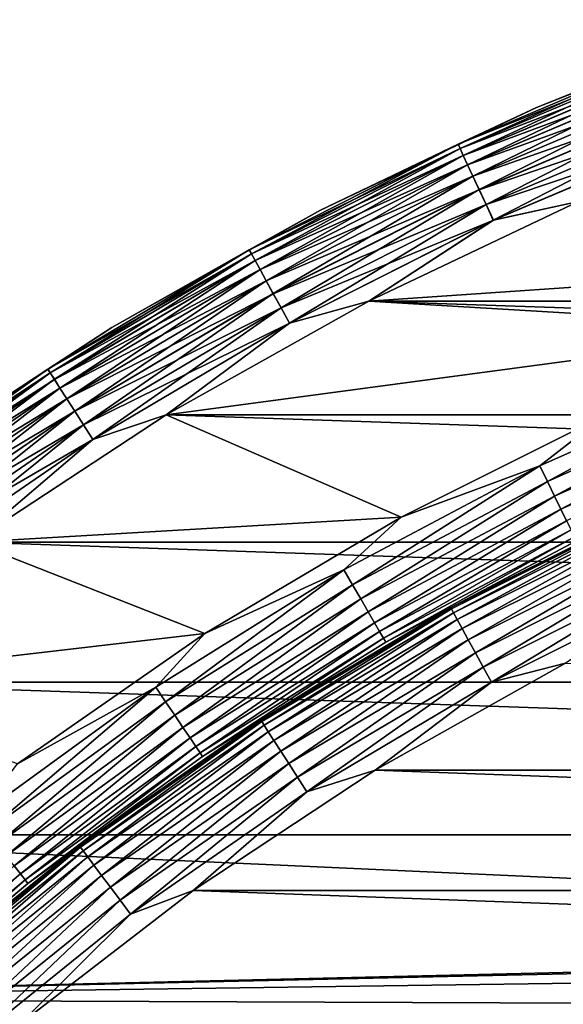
# Model space of a CAD drawing. Header units: metres. Extents: x -17 to 65, y -30 to 30.
# Tile 144 of 256: x -9.3 to -6.6, y 11.2 to 16. Entities that reach past the tile are written whole.
import ezdxf

# ---------------------------------------------------------------- set-up
doc = ezdxf.new("R2010")
doc.units = ezdxf.units.M
doc.layers.add('solid_508461', color=7, linetype='CONTINUOUS')

msp = doc.modelspace()

# ---------------------------------------------------------------- linework, layer by layer
at = {"layer": 'solid_508461'}
for points in [[(-6.772851, 15.592578, -45.799999), (-6.772851, 15.592578, 41), (-5.692987, 16.018423, 41)], [(-6.107202, 15.856982, 41.086823), (-5.692987, 16.018423, 41), (-6.772851, 15.592578, 41)], [(-5.692987, 16.018423, -45.799999), (-6.772851, 15.592578, -45.799999), (-5.692987, 16.018423, 41)], [(-6.10724, 15.85708, -45.886223), (-6.772851, 15.592578, -45.799999), (-5.692987, 16.018423, -45.799999)], [(-6.10724, 15.85708, -45.886223), (-7.152738, 15.413751, -45.886223), (-6.772851, 15.592578, -45.799999)], [(-7.143273, 15.393355, -45.970516), (-7.152738, 15.413751, -45.886223), (-6.10724, 15.85708, -45.886223)], [(-6.107202, 15.856982, 41.086823), (-6.772851, 15.592578, 41), (-7.152693, 15.413655, 41.086823)], [(-6.107202, 15.856982, 41.086823), (-7.152693, 15.413655, 41.086823), (-6.099084, 15.835904, 41.171093)], [(-7.152693, 15.413655, 41.086823), (-7.143186, 15.393167, 41.171093), (-6.099084, 15.835904, 41.171093)], [(-6.099159, 15.836099, -45.970516), (-7.143273, 15.393355, -45.970516), (-6.10724, 15.85708, -45.886223)], [(-7.127785, 15.35998, -46.049622), (-7.143273, 15.393355, -45.970516), (-6.099159, 15.836099, -45.970516)], [(-6.099084, 15.835904, 41.171093), (-7.143186, 15.393167, 41.171093), (-6.085825, 15.801477, 41.250153)], [(-6.085935, 15.801763, -46.049622), (-7.127785, 15.35998, -46.049622), (-6.099159, 15.836099, -45.970516)], [(-7.143186, 15.393167, 41.171093), (-7.127657, 15.359703, 41.250153), (-6.085825, 15.801477, 41.250153)], [(-7.106745, 15.314639, -46.121128), (-7.127785, 15.35998, -46.049622), (-6.085935, 15.801763, -46.049622)], [(-6.085825, 15.801477, 41.250153), (-7.127657, 15.359703, 41.250153), (-6.067829, 15.754752, 41.321594)], [(-6.06797, 15.755118, -46.121128), (-7.106745, 15.314639, -46.121128), (-6.085935, 15.801763, -46.049622)], [(-7.127657, 15.359703, 41.250153), (-7.10658, 15.314283, 41.321594), (-6.067829, 15.754752, 41.321594)], [(-7.080794, 15.258716, -46.182854), (-7.106745, 15.314639, -46.121128), (-6.06797, 15.755118, -46.121128)], [(-6.067829, 15.754752, 41.321594), (-7.10658, 15.314283, 41.321594), (-6.045643, 15.697149, 41.383247)], [(-6.045812, 15.697586, -46.182854), (-7.080794, 15.258716, -46.182854), (-6.06797, 15.755118, -46.121128)], [(-7.10658, 15.314283, 41.321594), (-7.080597, 15.258291, 41.383247), (-6.045643, 15.697149, 41.383247)], [(-7.050721, 15.19391, -46.232925), (-7.080794, 15.258716, -46.182854), (-6.045812, 15.697586, -46.182854)], [(-6.045643, 15.697149, 41.383247), (-7.080597, 15.258291, 41.383247), (-6.019944, 15.630423, 41.433231)], [(-6.020134, 15.630917, -46.232925), (-7.050721, 15.19391, -46.232925), (-6.045812, 15.697586, -46.182854)], [(-7.080597, 15.258291, 41.383247), (-7.050498, 15.19343, 41.433231), (-6.019944, 15.630423, 41.433231)], [(-7.017442, 15.122196, -46.269817), (-7.050721, 15.19391, -46.232925), (-6.020134, 15.630917, -46.232925)], [(-6.019944, 15.630423, 41.433231), (-7.050498, 15.19343, 41.433231), (-5.991514, 15.556604, 41.470024)], [(-5.99172, 15.55714, -46.269817), (-7.017442, 15.122196, -46.269817), (-6.020134, 15.630917, -46.232925)], [(-7.821136, 15.094033, -45.799999), (-7.821136, 15.094033, 41), (-6.772851, 15.592578, 41)], [(-7.152693, 15.413655, 41.086823), (-6.772851, 15.592578, 41), (-7.821136, 15.094033, 41)], [(-6.772851, 15.592578, -45.799999), (-7.821136, 15.094033, -45.799999), (-6.772851, 15.592578, 41)], [(-7.152738, 15.413751, -45.886223), (-7.821136, 15.094033, -45.799999), (-6.772851, 15.592578, -45.799999)], [(-7.050498, 15.19343, 41.433231), (-7.0172, 15.121675, 41.470024), (-5.991514, 15.556604, 41.470024)], [(-6.981971, 15.045757, -46.292404), (-7.017442, 15.122196, -46.269817), (-5.99172, 15.55714, -46.269817)], [(-5.991514, 15.556604, 41.470024), (-7.0172, 15.121675, 41.470024), (-5.961217, 15.477942, 41.492508)], [(-5.961433, 15.478502, -46.292404), (-6.981971, 15.045757, -46.292404), (-5.99172, 15.55714, -46.269817)], [(-7.0172, 15.121675, 41.470024), (-6.981718, 15.045212, 41.492508), (-5.961217, 15.477942, 41.492508)], [(-5.961433, 15.478502, -46.292404), (-6.569297, 15.13586, -46.299999), (-6.981971, 15.045757, -46.292404)], [(-5.961217, 15.477942, 41.492508), (-6.981718, 15.045212, 41.492508), (-6.569344, 15.13584, 41.5)], [(-7.152738, 15.413751, -45.886223), (-8.16629, 14.90158, -45.886223), (-7.821136, 15.094033, -45.799999)], [(-8.155484, 14.881863, -45.970516), (-8.16629, 14.90158, -45.886223), (-7.152738, 15.413751, -45.886223)], [(-7.152693, 15.413655, 41.086823), (-7.821136, 15.094033, 41), (-8.16624, 14.901487, 41.086823)], [(-7.152693, 15.413655, 41.086823), (-8.16624, 14.901487, 41.086823), (-7.143186, 15.393167, 41.171093)], [(-8.16624, 14.901487, 41.086823), (-8.155384, 14.88168, 41.171093), (-7.143186, 15.393167, 41.171093)], [(-7.143273, 15.393355, -45.970516), (-8.155484, 14.881863, -45.970516), (-7.152738, 15.413751, -45.886223)], [(-8.137802, 14.849595, -46.049622), (-8.155484, 14.881863, -45.970516), (-7.143273, 15.393355, -45.970516)], [(-7.143186, 15.393167, 41.171093), (-8.155384, 14.88168, 41.171093), (-7.127657, 15.359703, 41.250153)], [(-7.127785, 15.35998, -46.049622), (-8.137802, 14.849595, -46.049622), (-7.143273, 15.393355, -45.970516)], [(-8.155384, 14.88168, 41.171093), (-8.137655, 14.849328, 41.250153), (-7.127657, 15.359703, 41.250153)], [(-8.11378, 14.805761, -46.121128), (-8.137802, 14.849595, -46.049622), (-7.127785, 15.35998, -46.049622)], [(-7.127657, 15.359703, 41.250153), (-8.137655, 14.849328, 41.250153), (-7.10658, 15.314283, 41.321594)], [(-7.106745, 15.314639, -46.121128), (-8.11378, 14.805761, -46.121128), (-7.127785, 15.35998, -46.049622)], [(-8.137655, 14.849328, 41.250153), (-8.113591, 14.805417, 41.321594), (-7.10658, 15.314283, 41.321594)], [(-8.084151, 14.751696, -46.182854), (-8.11378, 14.805761, -46.121128), (-7.106745, 15.314639, -46.121128)], [(-7.10658, 15.314283, 41.321594), (-8.113591, 14.805417, 41.321594), (-7.080597, 15.258291, 41.383247)], [(-7.080794, 15.258716, -46.182854), (-8.084151, 14.751696, -46.182854), (-7.106745, 15.314639, -46.121128)], [(-8.113591, 14.805417, 41.321594), (-8.083926, 14.751286, 41.383247), (-7.080597, 15.258291, 41.383247)], [(-8.049817, 14.689044, -46.232925), (-8.084151, 14.751696, -46.182854), (-7.080794, 15.258716, -46.182854)], [(-7.080597, 15.258291, 41.383247), (-8.083926, 14.751286, 41.383247), (-7.050498, 15.19343, 41.433231)], [(-7.050721, 15.19391, -46.232925), (-8.049817, 14.689044, -46.232925), (-7.080794, 15.258716, -46.182854)], [(-8.083926, 14.751286, 41.383247), (-8.049562, 14.68858, 41.433231), (-7.050498, 15.19343, 41.433231)], [(-8.011823, 14.619713, -46.269817), (-8.049817, 14.689044, -46.232925), (-7.050721, 15.19391, -46.232925)], [(-7.050498, 15.19343, 41.433231), (-8.049562, 14.68858, 41.433231), (-7.0172, 15.121675, 41.470024)], [(-7.017442, 15.122196, -46.269817), (-8.011823, 14.619713, -46.269817), (-7.050721, 15.19391, -46.232925)], [(-8.049562, 14.68858, 41.433231), (-8.011547, 14.619209, 41.470024), (-7.0172, 15.121675, 41.470024)], [(-7.971325, 14.545815, -46.292404), (-8.011823, 14.619713, -46.269817), (-7.017442, 15.122196, -46.269817)], [(-7.0172, 15.121675, 41.470024), (-8.011547, 14.619209, 41.470024), (-6.981718, 15.045212, 41.492508)], [(-6.981971, 15.045757, -46.292404), (-7.971325, 14.545815, -46.292404), (-7.017442, 15.122196, -46.269817)], [(7.586513, 14.652465, 41.5), (-6.569344, 15.13584, 41.5), (-7.586634, 14.652402, 41.5)], [(-6.981718, 15.045212, 41.492508), (-7.586634, 14.652402, 41.5), (-6.569344, 15.13584, 41.5)], [(-4.367632, 14.871911, -46.299999), (-7.586595, 14.652422, -46.299999), (-6.569297, 15.13586, -46.299999)], [(-6.981971, 15.045757, -46.292404), (-6.569297, 15.13586, -46.299999), (-7.586595, 14.652422, -46.299999)], [(-8.832955, 14.525112, -45.799999), (-8.832955, 14.525112, 41), (-7.821136, 15.094033, 41)], [(-8.16624, 14.901487, 41.086823), (-7.821136, 15.094033, 41), (-8.832955, 14.525112, 41)], [(-7.821136, 15.094033, -45.799999), (-8.832955, 14.525112, -45.799999), (-7.821136, 15.094033, 41)], [(-8.16629, 14.90158, -45.886223), (-8.832955, 14.525112, -45.799999), (-7.821136, 15.094033, -45.799999)], [(-8.011547, 14.619209, 41.470024), (-7.971036, 14.545286, 41.492508), (-6.981718, 15.045212, 41.492508)], [(-6.981971, 15.045757, -46.292404), (-7.586595, 14.652422, -46.299999), (-7.971325, 14.545815, -46.292404)], [(-6.981718, 15.045212, 41.492508), (-7.971036, 14.545286, 41.492508), (-7.586634, 14.652402, 41.5)], [(-8.16629, 14.90158, -45.886223), (-9.14337, 14.322855, -45.886223), (-8.832955, 14.525112, -45.799999)], [(-9.131271, 14.303903, -45.970516), (-9.14337, 14.322855, -45.886223), (-8.16629, 14.90158, -45.886223)], [(-8.16624, 14.901487, 41.086823), (-8.832955, 14.525112, 41), (-9.143312, 14.322766, 41.086823)], [(-8.16624, 14.901487, 41.086823), (-9.143312, 14.322766, 41.086823), (-8.155384, 14.88168, 41.171093)], [(-9.143312, 14.322766, 41.086823), (-9.131159, 14.303727, 41.171093), (-8.155384, 14.88168, 41.171093)], [(-8.155484, 14.881863, -45.970516), (-9.131271, 14.303903, -45.970516), (-8.16629, 14.90158, -45.886223)], [(-9.111473, 14.272889, -46.049622), (-9.131271, 14.303903, -45.970516), (-8.155484, 14.881863, -45.970516)], [(-8.155384, 14.88168, 41.171093), (-9.131159, 14.303727, 41.171093), (-8.137655, 14.849328, 41.250153)], [(-8.137802, 14.849595, -46.049622), (-9.111473, 14.272889, -46.049622), (-8.155484, 14.881863, -45.970516)], [(-4.367632, 14.871911, -46.299999), (-5.417713, 14.522338, -46.299999), (-7.586595, 14.652422, -46.299999)], [(-9.131159, 14.303727, 41.171093), (-9.111308, 14.272632, 41.250153), (-8.137655, 14.849328, 41.250153)], [(-9.084577, 14.230758, -46.121128), (-9.111473, 14.272889, -46.049622), (-8.137802, 14.849595, -46.049622)], [(-8.137655, 14.849328, 41.250153), (-9.111308, 14.272632, 41.250153), (-8.113591, 14.805417, 41.321594)], [(-8.11378, 14.805761, -46.121128), (-9.084577, 14.230758, -46.121128), (-8.137802, 14.849595, -46.049622)], [(-9.111308, 14.272632, 41.250153), (-9.084366, 14.230427, 41.321594), (-8.113591, 14.805417, 41.321594)], [(-9.051403, 14.178792, -46.182854), (-9.084577, 14.230758, -46.121128), (-8.11378, 14.805761, -46.121128)], [(-8.113591, 14.805417, 41.321594), (-9.084366, 14.230427, 41.321594), (-8.083926, 14.751286, 41.383247)], [(-8.084151, 14.751696, -46.182854), (-9.051403, 14.178792, -46.182854), (-8.11378, 14.805761, -46.121128)], [(-9.084366, 14.230427, 41.321594), (-9.051151, 14.178397, 41.383247), (-8.083926, 14.751286, 41.383247)], [(-9.01296, 14.118573, -46.232925), (-9.051403, 14.178792, -46.182854), (-8.084151, 14.751696, -46.182854)], [(-8.083926, 14.751286, 41.383247), (-9.051151, 14.178397, 41.383247), (-8.049562, 14.68858, 41.433231)], [(-8.049817, 14.689044, -46.232925), (-9.01296, 14.118573, -46.232925), (-8.084151, 14.751696, -46.182854)], [(-9.051151, 14.178397, 41.383247), (-9.012676, 14.118127, 41.433231), (-8.049562, 14.68858, 41.433231)], [(-8.970421, 14.051934, -46.269817), (-9.01296, 14.118573, -46.232925), (-8.049817, 14.689044, -46.232925)], [(-8.049562, 14.68858, 41.433231), (-9.012676, 14.118127, 41.433231), (-8.011547, 14.619209, 41.470024)], [(-8.011823, 14.619713, -46.269817), (-8.970421, 14.051934, -46.269817), (-8.049817, 14.689044, -46.232925)], [(8.568603, 14.100674, 41.5), (-7.586634, 14.652402, 41.5), (-8.568712, 14.100607, 41.5)], [(-7.971036, 14.545286, 41.492508), (-8.568712, 14.100607, 41.5), (-7.586634, 14.652402, 41.5)], [(-5.417713, 14.522338, -46.299999), (-8.568681, 14.100626, -46.299999), (-7.586595, 14.652422, -46.299999)], [(-7.971325, 14.545815, -46.292404), (-7.586595, 14.652422, -46.299999), (-8.568681, 14.100626, -46.299999)], [(8.568603, 14.100674, 41.5), (7.586513, 14.652465, 41.5), (-7.586634, 14.652402, 41.5)], [(-9.012676, 14.118127, 41.433231), (-8.970112, 14.051451, 41.470024), (-8.011547, 14.619209, 41.470024)], [(-8.925077, 13.980906, -46.292404), (-8.970421, 14.051934, -46.269817), (-8.011823, 14.619713, -46.269817)], [(-8.011547, 14.619209, 41.470024), (-8.970112, 14.051451, 41.470024), (-7.971036, 14.545286, 41.492508)], [(-7.971325, 14.545815, -46.292404), (-8.925077, 13.980906, -46.292404), (-8.011823, 14.619713, -46.269817)], [(-8.970112, 14.051451, 41.470024), (-8.924753, 13.980399, 41.492508), (-7.971036, 14.545286, 41.492508)], [(-7.971325, 14.545815, -46.292404), (-8.568681, 14.100626, -46.299999), (-8.925077, 13.980906, -46.292404)], [(-7.971036, 14.545286, 41.492508), (-8.924753, 13.980399, 41.492508), (-8.568712, 14.100607, 41.5)], [(-9.803592, 13.88847, -45.799999), (-9.803592, 13.88847, 41), (-8.832955, 14.525112, 41)], [(-9.143312, 14.322766, 41.086823), (-8.832955, 14.525112, 41), (-9.803592, 13.88847, 41)], [(-8.832955, 14.525112, -45.799999), (-9.803592, 13.88847, -45.799999), (-8.832955, 14.525112, 41)], [(-9.14337, 14.322855, -45.886223), (-9.803592, 13.88847, -45.799999), (-8.832955, 14.525112, -45.799999)], [(-5.417713, 14.522338, -46.299999), (-6.440132, 14.098748, -46.299999), (-8.568681, 14.100626, -46.299999)], [(-9.14337, 14.322855, -45.886223), (-10.079613, 13.680161, -45.886223), (-9.803592, 13.88847, -45.799999)], [(-10.066276, 13.662059, -45.970516), (-10.079613, 13.680161, -45.886223), (-9.14337, 14.322855, -45.886223)], [(-9.143312, 14.322766, 41.086823), (-9.803592, 13.88847, 41), (-10.07955, 13.680076, 41.086823)], [(-9.143312, 14.322766, 41.086823), (-10.07955, 13.680076, 41.086823), (-9.131159, 14.303727, 41.171093)], [(-10.07955, 13.680076, 41.086823), (-10.066152, 13.661891, 41.171093), (-9.131159, 14.303727, 41.171093)], [(-9.131271, 14.303903, -45.970516), (-10.066276, 13.662059, -45.970516), (-9.14337, 14.322855, -45.886223)], [(-10.04445, 13.632437, -46.049622), (-10.066276, 13.662059, -45.970516), (-9.131271, 14.303903, -45.970516)], [(-9.131159, 14.303727, 41.171093), (-10.066152, 13.661891, 41.171093), (-9.111308, 14.272632, 41.250153)], [(-9.111473, 14.272889, -46.049622), (-10.04445, 13.632437, -46.049622), (-9.131271, 14.303903, -45.970516)], [(-5.773877, 14.290848, -46.307594), (-6.756691, 13.853271, -46.307594), (-6.440132, 14.098748, -46.299999)], [(-6.719751, 13.777532, -46.330185), (-6.756691, 13.853271, -46.307594), (-5.773877, 14.290848, -46.307594)], [(-5.74231, 14.212716, -46.330185), (-6.719751, 13.777532, -46.330185), (-5.773877, 14.290848, -46.307594)], [(-10.066152, 13.661891, 41.171093), (-10.044269, 13.632191, 41.250153), (-9.111308, 14.272632, 41.250153)], [(-10.0148, 13.592196, -46.121128), (-10.04445, 13.632437, -46.049622), (-9.111473, 14.272889, -46.049622)], [(-9.111308, 14.272632, 41.250153), (-10.044269, 13.632191, 41.250153), (-9.084366, 14.230427, 41.321594)], [(-9.084577, 14.230758, -46.121128), (-10.0148, 13.592196, -46.121128), (-9.111473, 14.272889, -46.049622)], [(-10.044269, 13.632191, 41.250153), (-10.014567, 13.59188, 41.321594), (-9.084366, 14.230427, 41.321594)], [(-9.978229, 13.542562, -46.182854), (-10.0148, 13.592196, -46.121128), (-9.084577, 14.230758, -46.121128)], [(-9.084366, 14.230427, 41.321594), (-10.014567, 13.59188, 41.321594), (-9.051151, 14.178397, 41.383247)], [(-9.051403, 14.178792, -46.182854), (-9.978229, 13.542562, -46.182854), (-9.084577, 14.230758, -46.121128)], [(-6.685094, 13.706473, -46.367073), (-6.719751, 13.777532, -46.330185), (-5.74231, 14.212716, -46.330185)], [(-5.712694, 14.139414, -46.367073), (-6.685094, 13.706473, -46.367073), (-5.74231, 14.212716, -46.330185)], [(-10.014567, 13.59188, 41.321594), (-9.977951, 13.542185, 41.383247), (-9.051151, 14.178397, 41.383247)], [(-9.93585, 13.485045, -46.232925), (-9.978229, 13.542562, -46.182854), (-9.051403, 14.178792, -46.182854)], [(-9.051151, 14.178397, 41.383247), (-9.977951, 13.542185, 41.383247), (-9.012676, 14.118127, 41.433231)], [(-9.01296, 14.118573, -46.232925), (-9.93585, 13.485045, -46.232925), (-9.051403, 14.178792, -46.182854)], [(-9.977951, 13.542185, 41.383247), (-9.935536, 13.484619, 41.433231), (-9.012676, 14.118127, 41.433231)], [(-9.888954, 13.421397, -46.269817), (-9.93585, 13.485045, -46.232925), (-9.01296, 14.118573, -46.232925)], [(-9.012676, 14.118127, 41.433231), (-9.935536, 13.484619, 41.433231), (-8.970112, 14.051451, 41.470024)], [(-8.970421, 14.051934, -46.269817), (-9.888954, 13.421397, -46.269817), (-9.01296, 14.118573, -46.232925)], [(9.510798, 13.483127, 41.5), (-8.568712, 14.100607, 41.5), (-9.510897, 13.483057, 41.5)], [(-8.924753, 13.980399, 41.492508), (-9.510897, 13.483057, 41.5), (-8.568712, 14.100607, 41.5)], [(-7.42965, 13.603317, -46.299999), (-9.510872, 13.483075, -46.299999), (-8.568681, 14.100626, -46.299999)], [(-8.925077, 13.980906, -46.292404), (-8.568681, 14.100626, -46.299999), (-9.510872, 13.483075, -46.299999)], [(9.510798, 13.483127, 41.5), (8.568603, 14.100674, 41.5), (-8.568712, 14.100607, 41.5)], [(-6.440132, 14.098748, -46.299999), (-7.42965, 13.603317, -46.299999), (-8.568681, 14.100626, -46.299999)], [(-6.756691, 13.853271, -46.307594), (-7.42965, 13.603317, -46.299999), (-6.440132, 14.098748, -46.299999)], [(-6.653775, 13.642261, -46.417145), (-6.685094, 13.706473, -46.367073), (-5.712694, 14.139414, -46.367073)], [(-5.685931, 14.073173, -46.417145), (-6.653775, 13.642261, -46.417145), (-5.712694, 14.139414, -46.367073)], [(-9.935536, 13.484619, 41.433231), (-9.888614, 13.420935, 41.470024), (-8.970112, 14.051451, 41.470024)], [(-9.838968, 13.353556, -46.292404), (-9.888954, 13.421397, -46.269817), (-8.970421, 14.051934, -46.269817)], [(-8.970112, 14.051451, 41.470024), (-9.888614, 13.420935, 41.470024), (-8.924753, 13.980399, 41.492508)], [(-8.925077, 13.980906, -46.292404), (-9.838968, 13.353556, -46.292404), (-8.970421, 14.051934, -46.269817)], [(-6.626749, 13.586848, -46.478874), (-6.653775, 13.642261, -46.417145), (-5.685931, 14.073173, -46.417145)], [(-9.888614, 13.420935, 41.470024), (-9.838612, 13.353071, 41.492508), (-8.924753, 13.980399, 41.492508)], [(-8.925077, 13.980906, -46.292404), (-9.510872, 13.483075, -46.299999), (-9.838968, 13.353556, -46.292404)], [(-8.924753, 13.980399, 41.492508), (-9.838612, 13.353071, 41.492508), (-9.510897, 13.483057, 41.5)], [(-6.756691, 13.853271, -46.307594), (-7.706588, 13.348202, -46.307594), (-7.42965, 13.603317, -46.299999)], [(-7.664454, 13.275224, -46.330185), (-7.706588, 13.348202, -46.307594), (-6.756691, 13.853271, -46.307594)], [(-6.719751, 13.777532, -46.330185), (-7.664454, 13.275224, -46.330185), (-6.756691, 13.853271, -46.307594)], [(-7.624925, 13.206757, -46.367073), (-7.664454, 13.275224, -46.330185), (-6.719751, 13.777532, -46.330185)], [(-6.685094, 13.706473, -46.367073), (-7.624925, 13.206757, -46.367073), (-6.719751, 13.777532, -46.330185)], [(-7.589203, 13.144885, -46.417145), (-7.624925, 13.206757, -46.367073), (-6.685094, 13.706473, -46.367073)], [(-6.653775, 13.642261, -46.417145), (-7.589203, 13.144885, -46.417145), (-6.685094, 13.706473, -46.367073)], [(-7.558377, 13.091493, -46.478874), (-7.589203, 13.144885, -46.417145), (-6.653775, 13.642261, -46.417145)], [(-6.626749, 13.586848, -46.478874), (-7.558377, 13.091493, -46.478874), (-6.653775, 13.642261, -46.417145)], [(-6.231233, 13.644477, -46.799999), (-6.231233, 13.644477, -48), (-7.188743, 13.16518, -48)], [(-7.185145, 13.15861, -48.086224), (-7.188743, 13.16518, -48), (-6.231233, 13.644477, -48)], [(-7.188743, 13.16518, -46.799999), (-6.231233, 13.644477, -46.799999), (-7.188743, 13.16518, -48)], [(-6.578851, 13.488643, -46.713779), (-6.231233, 13.644477, -46.799999), (-7.188743, 13.16518, -46.799999)], [(-6.228114, 13.637667, -48.086224), (-7.185145, 13.15861, -48.086224), (-6.231233, 13.644477, -48)], [(-7.174369, 13.138877, -48.170517), (-7.185145, 13.15861, -48.086224), (-6.228114, 13.637667, -48.086224)], [(-6.218773, 13.617214, -48.170517), (-7.174369, 13.138877, -48.170517), (-6.228114, 13.637667, -48.086224)], [(-7.42965, 13.603317, -46.299999), (-8.381396, 13.038486, -46.299999), (-9.510872, 13.483075, -46.299999)], [(-7.706588, 13.348202, -46.307594), (-8.381396, 13.038486, -46.299999), (-7.42965, 13.603317, -46.299999)], [(-7.533385, 13.048205, -46.550377), (-7.558377, 13.091493, -46.478874), (-6.626749, 13.586848, -46.478874)], [(-6.604837, 13.541923, -46.550377), (-7.533385, 13.048205, -46.550377), (-6.626749, 13.586848, -46.478874)], [(-7.156736, 13.106583, -48.249622), (-7.174369, 13.138877, -48.170517), (-6.218773, 13.617214, -48.170517)], [(-6.203488, 13.583744, -48.249622), (-7.156736, 13.106583, -48.249622), (-6.218773, 13.617214, -48.170517)], [(-7.132781, 13.062713, -48.321125), (-7.156736, 13.106583, -48.249622), (-6.203488, 13.583744, -48.249622)], [(-6.182724, 13.538278, -48.321125), (-7.132781, 13.062713, -48.321125), (-6.203488, 13.583744, -48.249622)], [(-7.514987, 13.01634, -46.629482), (-7.533385, 13.048205, -46.550377), (-6.604837, 13.541923, -46.550377)], [(-6.588707, 13.508852, -46.629482), (-7.514987, 13.01634, -46.629482), (-6.604837, 13.541923, -46.550377)], [(-7.103234, 13.008602, -48.382854), (-7.132781, 13.062713, -48.321125), (-6.182724, 13.538278, -48.321125)], [(-6.157113, 13.482197, -48.382854), (-7.103234, 13.008602, -48.382854), (-6.182724, 13.538278, -48.321125)], [(10.408801, 12.802608, 41.5), (-9.510897, 13.483057, 41.5), (-10.408889, 12.802537, 41.5)], [(-8.381396, 13.038486, -46.299999), (-10.408871, 12.802551, -46.299999), (-9.510872, 13.483075, -46.299999)], [(10.408801, 12.802608, 41.5), (9.510798, 13.483127, 41.5), (-9.510897, 13.483057, 41.5)], [(-7.503745, 12.996868, -46.713779), (-7.514987, 13.01634, -46.629482), (-6.588707, 13.508852, -46.629482)], [(-6.578851, 13.488643, -46.713779), (-7.503745, 12.996868, -46.713779), (-6.588707, 13.508852, -46.629482)], [(-6.578851, 13.488643, -46.713779), (-7.188743, 13.16518, -46.799999), (-7.503745, 12.996868, -46.713779)], [(-7.068995, 12.945898, -48.432926), (-7.103234, 13.008602, -48.382854), (-6.157113, 13.482197, -48.382854)], [(-6.127434, 13.41721, -48.432926), (-7.068995, 12.945898, -48.432926), (-6.157113, 13.482197, -48.382854)], [(-7.031106, 12.87651, -48.469818), (-7.068995, 12.945898, -48.432926), (-6.127434, 13.41721, -48.432926)], [(-6.094592, 13.345295, -48.469818), (-7.031106, 12.87651, -48.469818), (-6.127434, 13.41721, -48.432926)], [(-7.706588, 13.348202, -46.307594), (-8.618938, 12.778102, -46.307594), (-8.381396, 13.038486, -46.299999)], [(-8.571816, 12.708241, -46.330185), (-8.618938, 12.778102, -46.307594), (-7.706588, 13.348202, -46.307594)], [(-7.664454, 13.275224, -46.330185), (-8.571816, 12.708241, -46.330185), (-7.706588, 13.348202, -46.307594)], [(-6.990721, 12.802549, -48.492405), (-7.031106, 12.87651, -48.469818), (-6.094592, 13.345295, -48.469818)], [(-6.059586, 13.268641, -48.492405), (-6.990721, 12.802549, -48.492405), (-6.094592, 13.345295, -48.469818)], [(-8.527607, 12.642697, -46.367073), (-8.571816, 12.708241, -46.330185), (-7.664454, 13.275224, -46.330185)], [(-7.624925, 13.206757, -46.367073), (-8.527607, 12.642697, -46.367073), (-7.664454, 13.275224, -46.330185)], [(-6.059586, 13.268641, -48.492405), (-6.631217, 12.894841, -48.5), (-6.990721, 12.802549, -48.492405)], [(-8.487657, 12.583468, -46.417145), (-8.527607, 12.642697, -46.367073), (-7.624925, 13.206757, -46.367073)], [(-7.589203, 13.144885, -46.417145), (-8.487657, 12.583468, -46.417145), (-7.624925, 13.206757, -46.367073)], [(-8.453181, 12.532356, -46.478874), (-8.487657, 12.583468, -46.417145), (-7.589203, 13.144885, -46.417145)], [(-7.558377, 13.091493, -46.478874), (-8.453181, 12.532356, -46.478874), (-7.589203, 13.144885, -46.417145)], [(-7.188743, 13.16518, -46.799999), (-7.188743, 13.16518, -48), (-8.109621, 12.618797, -48)], [(-8.105562, 12.612502, -48.086224), (-8.109621, 12.618797, -48), (-7.188743, 13.16518, -48)], [(-8.109621, 12.618797, -46.799999), (-7.188743, 13.16518, -46.799999), (-8.109621, 12.618797, -48)], [(-7.503745, 12.996868, -46.713779), (-7.188743, 13.16518, -46.799999), (-8.109621, 12.618797, -46.799999)], [(-7.185145, 13.15861, -48.086224), (-8.105562, 12.612502, -48.086224), (-7.188743, 13.16518, -48)], [(-8.093407, 12.593587, -48.170517), (-8.105562, 12.612502, -48.086224), (-7.185145, 13.15861, -48.086224)], [(-7.174369, 13.138877, -48.170517), (-8.093407, 12.593587, -48.170517), (-7.185145, 13.15861, -48.086224)], [(-8.073514, 12.562634, -48.249622), (-8.093407, 12.593587, -48.170517), (-7.174369, 13.138877, -48.170517)], [(-7.156736, 13.106583, -48.249622), (-8.073514, 12.562634, -48.249622), (-7.174369, 13.138877, -48.170517)], [(-8.046491, 12.520584, -48.321125), (-8.073514, 12.562634, -48.249622), (-7.156736, 13.106583, -48.249622)], [(-7.132781, 13.062713, -48.321125), (-8.046491, 12.520584, -48.321125), (-7.156736, 13.106583, -48.249622)], [(-8.42523, 12.490918, -46.550377), (-8.453181, 12.532356, -46.478874), (-7.558377, 13.091493, -46.478874)], [(-7.533385, 13.048205, -46.550377), (-8.42523, 12.490918, -46.550377), (-7.558377, 13.091493, -46.478874)], [(-8.404655, 12.460414, -46.629482), (-8.42523, 12.490918, -46.550377), (-7.533385, 13.048205, -46.550377)], [(-7.514987, 13.01634, -46.629482), (-8.404655, 12.460414, -46.629482), (-7.533385, 13.048205, -46.550377)], [(-8.013159, 12.468719, -48.382854), (-8.046491, 12.520584, -48.321125), (-7.132781, 13.062713, -48.321125)], [(-7.103234, 13.008602, -48.382854), (-8.013159, 12.468719, -48.382854), (-7.132781, 13.062713, -48.321125)], [(-8.381396, 13.038486, -46.299999), (-9.290395, 12.407197, -46.299999), (-10.408871, 12.802551, -46.299999)], [(-8.618938, 12.778102, -46.307594), (-9.290395, 12.407197, -46.299999), (-8.381396, 13.038486, -46.299999)], [(-8.392082, 12.441773, -46.713779), (-8.404655, 12.460414, -46.629482), (-7.514987, 13.01634, -46.629482)], [(-7.503745, 12.996868, -46.713779), (-8.392082, 12.441773, -46.713779), (-7.514987, 13.01634, -46.629482)], [(-7.974534, 12.408617, -48.432926), (-8.013159, 12.468719, -48.382854), (-7.103234, 13.008602, -48.382854)], [(-7.068995, 12.945898, -48.432926), (-7.974534, 12.408617, -48.432926), (-7.103234, 13.008602, -48.382854)], [(-7.503745, 12.996868, -46.713779), (-8.109621, 12.618797, -46.799999), (-8.392082, 12.441773, -46.713779)], [(-7.931791, 12.342108, -48.469818), (-7.974534, 12.408617, -48.432926), (-7.068995, 12.945898, -48.432926)], [(-7.031106, 12.87651, -48.469818), (-7.931791, 12.342108, -48.469818), (-7.068995, 12.945898, -48.432926)], [(-7.886232, 12.271217, -48.492405), (-7.931791, 12.342108, -48.469818), (-7.031106, 12.87651, -48.469818)], [(-6.990721, 12.802549, -48.492405), (-7.886232, 12.271217, -48.492405), (-7.031106, 12.87651, -48.469818)], [(-7.554987, 12.37627, -48.5), (-6.631217, 12.894841, -48.5), (7.554977, 12.376277, -48.5)], [(-6.990721, 12.802549, -48.492405), (-6.631217, 12.894841, -48.5), (-7.554987, 12.37627, -48.5)], [(11.258415, 12.062255, 41.5), (-10.408889, 12.802537, 41.5), (-11.258493, 12.062182, 41.5)], [(11.258415, 12.062255, 41.5), (10.408801, 12.802608, 41.5), (-10.408889, 12.802537, 41.5)], [(-8.618938, 12.778102, -46.307594), (-9.489299, 12.145748, -46.307594), (-9.290395, 12.407197, -46.299999)], [(-9.437418, 12.079345, -46.330185), (-9.489299, 12.145748, -46.307594), (-8.618938, 12.778102, -46.307594)], [(-8.571816, 12.708241, -46.330185), (-9.437418, 12.079345, -46.330185), (-8.618938, 12.778102, -46.307594)], [(-6.990721, 12.802549, -48.492405), (-7.554987, 12.37627, -48.5), (-7.886232, 12.271217, -48.492405)], [(-9.388744, 12.017045, -46.367073), (-9.437418, 12.079345, -46.330185), (-8.571816, 12.708241, -46.330185)], [(-8.527607, 12.642697, -46.367073), (-9.388744, 12.017045, -46.367073), (-8.571816, 12.708241, -46.330185)], [(-9.34476, 11.960747, -46.417145), (-9.388744, 12.017045, -46.367073), (-8.527607, 12.642697, -46.367073)], [(-8.487657, 12.583468, -46.417145), (-9.34476, 11.960747, -46.417145), (-8.527607, 12.642697, -46.367073)], [(-8.109621, 12.618797, -46.799999), (-8.109621, 12.618797, -48), (-8.989175, 12.008111, -48)], [(-8.984676, 12.002122, -48.086224), (-8.989175, 12.008111, -48), (-8.109621, 12.618797, -48)], [(-8.989175, 12.008111, -46.799999), (-8.109621, 12.618797, -46.799999), (-8.989175, 12.008111, -48)], [(-8.392082, 12.441773, -46.713779), (-8.109621, 12.618797, -46.799999), (-8.989175, 12.008111, -46.799999)], [(-8.105562, 12.612502, -48.086224), (-8.984676, 12.002122, -48.086224), (-8.109621, 12.618797, -48)], [(-9.306803, 11.912165, -46.478874), (-9.34476, 11.960747, -46.417145), (-8.487657, 12.583468, -46.417145)], [(-8.453181, 12.532356, -46.478874), (-9.306803, 11.912165, -46.478874), (-8.487657, 12.583468, -46.417145)], [(-8.971202, 11.984122, -48.170517), (-8.984676, 12.002122, -48.086224), (-8.105562, 12.612502, -48.086224)], [(-8.093407, 12.593587, -48.170517), (-8.971202, 11.984122, -48.170517), (-8.105562, 12.612502, -48.086224)], [(-8.949152, 11.954667, -48.249622), (-8.971202, 11.984122, -48.170517), (-8.093407, 12.593587, -48.170517)], [(-8.073514, 12.562634, -48.249622), (-8.949152, 11.954667, -48.249622), (-8.093407, 12.593587, -48.170517)], [(-9.27603, 11.872776, -46.550377), (-9.306803, 11.912165, -46.478874), (-8.453181, 12.532356, -46.478874)], [(-8.42523, 12.490918, -46.550377), (-9.27603, 11.872776, -46.550377), (-8.453181, 12.532356, -46.478874)], [(-8.919197, 11.914653, -48.321125), (-8.949152, 11.954667, -48.249622), (-8.073514, 12.562634, -48.249622)], [(-8.046491, 12.520584, -48.321125), (-8.919197, 11.914653, -48.321125), (-8.073514, 12.562634, -48.249622)], [(-9.253377, 11.843781, -46.629482), (-9.27603, 11.872776, -46.550377), (-8.42523, 12.490918, -46.550377)], [(-8.404655, 12.460414, -46.629482), (-9.253377, 11.843781, -46.629482), (-8.42523, 12.490918, -46.550377)], [(-8.882251, 11.865297, -48.382854), (-8.919197, 11.914653, -48.321125), (-8.046491, 12.520584, -48.321125)], [(-8.013159, 12.468719, -48.382854), (-8.882251, 11.865297, -48.382854), (-8.046491, 12.520584, -48.321125)], [(-9.239533, 11.826064, -46.713779), (-9.253377, 11.843781, -46.629482), (-8.404655, 12.460414, -46.629482)], [(-8.392082, 12.441773, -46.713779), (-9.239533, 11.826064, -46.713779), (-8.404655, 12.460414, -46.629482)], [(-8.392082, 12.441773, -46.713779), (-8.989175, 12.008111, -46.799999), (-9.239533, 11.826064, -46.713779)], [(-8.839437, 11.808105, -48.432926), (-8.882251, 11.865297, -48.382854), (-8.013159, 12.468719, -48.382854)], [(-7.974534, 12.408617, -48.432926), (-8.839437, 11.808105, -48.432926), (-8.013159, 12.468719, -48.382854)], [(-8.792058, 11.744814, -48.469818), (-8.839437, 11.808105, -48.432926), (-7.974534, 12.408617, -48.432926)], [(-7.931791, 12.342108, -48.469818), (-8.792058, 11.744814, -48.469818), (-7.974534, 12.408617, -48.432926)], [(-8.741558, 11.677354, -48.492405), (-8.792058, 11.744814, -48.469818), (-7.931791, 12.342108, -48.469818)], [(-7.886232, 12.271217, -48.492405), (-8.741558, 11.677354, -48.492405), (-7.931791, 12.342108, -48.469818)], [(-8.438457, 11.791624, -48.5), (-7.554987, 12.37627, -48.5), (8.438447, 11.791631, -48.5)], [(-7.886232, 12.271217, -48.492405), (-7.554987, 12.37627, -48.5), (-8.438457, 11.791624, -48.5)], [(-7.554987, 12.37627, -48.5), (7.554977, 12.376277, -48.5), (8.438447, 11.791631, -48.5)], [(-7.886232, 12.271217, -48.492405), (-8.438457, 11.791624, -48.5), (-8.741558, 11.677354, -48.492405)], [(0, 11.55, 41.5), (-11.258493, 12.062182, 41.5), (-12.055623, 11.26552, 41.5)], [(0, 11.55, 41.5), (11.258415, 12.062255, 41.5), (-11.258493, 12.062182, 41.5)], [(-8.989175, 12.008111, -46.799999), (-8.989175, 12.008111, -48), (-9.822921, 11.336235, -48)], [(-9.818006, 11.330583, -48.086224), (-9.822921, 11.336235, -48), (-8.989175, 12.008111, -48)], [(-9.822921, 11.336235, -46.799999), (-8.989175, 12.008111, -46.799999), (-9.822921, 11.336235, -48)], [(-9.239533, 11.826064, -46.713779), (-8.989175, 12.008111, -46.799999), (-9.822921, 11.336235, -46.799999)], [(-8.984676, 12.002122, -48.086224), (-9.818006, 11.330583, -48.086224), (-8.989175, 12.008111, -48)], [(-9.803282, 11.31359, -48.170517), (-9.818006, 11.330583, -48.086224), (-8.984676, 12.002122, -48.086224)], [(-8.971202, 11.984122, -48.170517), (-9.803282, 11.31359, -48.170517), (-8.984676, 12.002122, -48.086224)], [(-9.779186, 11.285783, -48.249622), (-9.803282, 11.31359, -48.170517), (-8.971202, 11.984122, -48.170517)], [(-8.949152, 11.954667, -48.249622), (-9.779186, 11.285783, -48.249622), (-8.971202, 11.984122, -48.170517)], [(-9.746453, 11.248007, -48.321125), (-9.779186, 11.285783, -48.249622), (-8.949152, 11.954667, -48.249622)], [(-8.919197, 11.914653, -48.321125), (-9.746453, 11.248007, -48.321125), (-8.949152, 11.954667, -48.249622)], [(-9.27603, 11.872776, -46.550377), (-10.081636, 11.196792, -46.550377), (-9.306803, 11.912165, -46.478874)], [(-9.70608, 11.201413, -48.382854), (-9.746453, 11.248007, -48.321125), (-8.919197, 11.914653, -48.321125)], [(-8.882251, 11.865297, -48.382854), (-9.70608, 11.201413, -48.382854), (-8.919197, 11.914653, -48.321125)], [(-10.057016, 11.169448, -46.629482), (-10.081636, 11.196792, -46.550377), (-9.27603, 11.872776, -46.550377)], [(-9.253377, 11.843781, -46.629482), (-10.057016, 11.169448, -46.629482), (-9.27603, 11.872776, -46.550377)], [(-9.659295, 11.147421, -48.432926), (-9.70608, 11.201413, -48.382854), (-8.882251, 11.865297, -48.382854)], [(-8.839437, 11.808105, -48.432926), (-9.659295, 11.147421, -48.432926), (-8.882251, 11.865297, -48.382854)], [(-10.041971, 11.152739, -46.713779), (-10.057016, 11.169448, -46.629482), (-9.253377, 11.843781, -46.629482)], [(-9.239533, 11.826064, -46.713779), (-10.041971, 11.152739, -46.713779), (-9.253377, 11.843781, -46.629482)], [(-9.239533, 11.826064, -46.713779), (-9.822921, 11.336235, -46.799999), (-10.041971, 11.152739, -46.713779)], [(-9.607522, 11.087671, -48.469818), (-9.659295, 11.147421, -48.432926), (-8.839437, 11.808105, -48.432926)], [(-8.792058, 11.744814, -48.469818), (-9.607522, 11.087671, -48.469818), (-8.839437, 11.808105, -48.432926)], [(-9.276792, 11.144107, -48.5), (-8.438457, 11.791624, -48.5), (9.276782, 11.144115, -48.5)], [(-8.741558, 11.677354, -48.492405), (-8.438457, 11.791624, -48.5), (-9.276792, 11.144107, -48.5)], [(-8.438457, 11.791624, -48.5), (8.438447, 11.791631, -48.5), (9.276782, 11.144115, -48.5)], [(-9.552339, 11.023986, -48.492405), (-9.607522, 11.087671, -48.469818), (-8.792058, 11.744814, -48.469818)], [(-8.741558, 11.677354, -48.492405), (-9.552339, 11.023986, -48.492405), (-8.792058, 11.744814, -48.469818)], [(-8.741558, 11.677354, -48.492405), (-9.276792, 11.144107, -48.5), (-9.552339, 11.023986, -48.492405)], [(-0.9061, 11.514395, 41.5), (0, 11.55, 41.5), (-12.055623, 11.26552, 41.5)], [(-1.806923, 11.407784, 41.5), (-0.9061, 11.514395, 41.5), (-12.055623, 11.26552, 41.5)], [(-2.6961, 11.230918, 41.5), (-1.806923, 11.407784, 41.5), (-12.055623, 11.26552, 41.5)], [(-2.6961, 11.230918, 41.5), (-12.055623, 11.26552, 41.5), (-12.796497, 10.416315, 41.5)]]:
    msp.add_3dface(points, dxfattribs=at)

doc.saveas('drawing.dxf')
